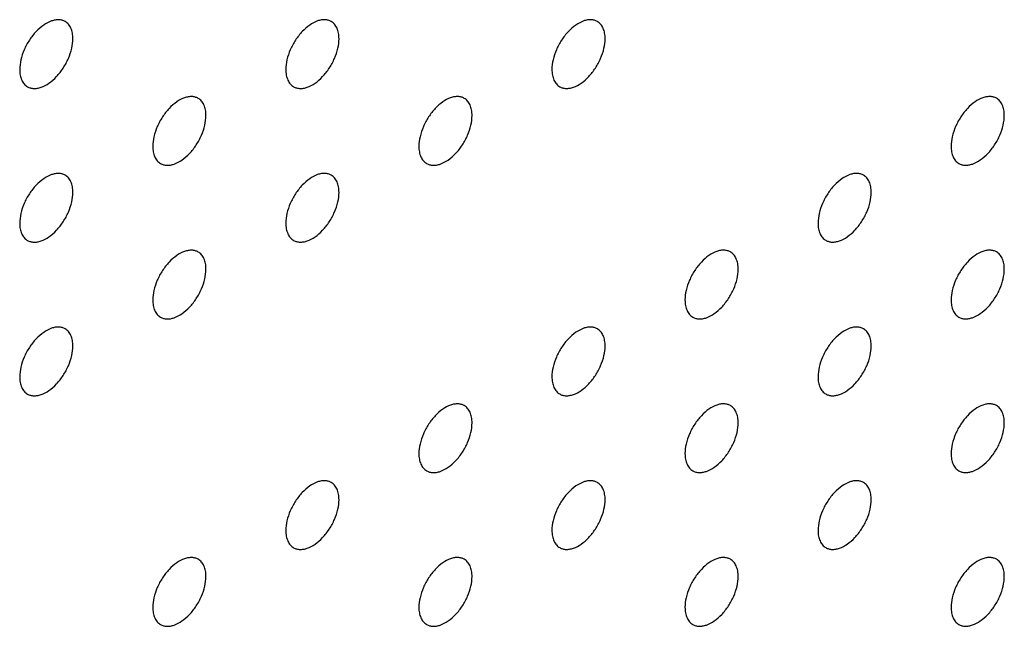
# Model space of a CAD drawing. Header units: inches. Extents: x 0 to 34, y 0 to 22.
# Tile 109 of 176: x 28.305 to 28.828, y 9.086 to 9.409. Entities that reach past the tile are written whole.
import ezdxf

# ---------------------------------------------------------------- set-up
doc = ezdxf.new("R2010")
doc.units = ezdxf.units.IN
doc.header["$LTSCALE"] = 1.87
doc.header["$MEASUREMENT"] = 0
doc.layers.add('02___PRT_ALL_AXES', color=7, linetype='CONTINUOUS')

msp = doc.modelspace()

# ---------------------------------------------------------------- linework, layer by layer
at = {"layer": '02___PRT_ALL_AXES', "color": 7, "linetype": 'CONTINUOUS'}
for points, knots in [([(28.32872, 9.40766), (28.32823, 9.40794), (28.32714, 9.40839), (28.32535, 9.40866), (28.32342, 9.40851), (28.32062, 9.40777), (28.31704, 9.40581), (28.31309, 9.40231), (28.30959, 9.39784), (28.30683, 9.39275), (28.30506, 9.38747), (28.30458, 9.38388), (28.30458, 9.38217)], [0, 0, 0, 0, 0.042842, 0.087441, 0.135298, 0.187275, 0.304489, 0.438213, 0.582466, 0.729664, 0.871609, 1, 1, 1, 1]), ([(28.47014, 9.40766), (28.46965, 9.40795), (28.46856, 9.4084), (28.46677, 9.40866), (28.46484, 9.40852), (28.46204, 9.40778), (28.45846, 9.40582), (28.45451, 9.40232), (28.45101, 9.39785), (28.44826, 9.39276), (28.44649, 9.38748), (28.446, 9.38388), (28.446, 9.38218)], [0, 0, 0, 0, 0.042842, 0.087441, 0.135298, 0.187275, 0.304489, 0.438213, 0.582466, 0.729664, 0.871609, 1, 1, 1, 1]), ([(28.61156, 9.40767), (28.61107, 9.40796), (28.60998, 9.40841), (28.60819, 9.40867), (28.60626, 9.40853), (28.60346, 9.40778), (28.59988, 9.40583), (28.59593, 9.40233), (28.59243, 9.39785), (28.58968, 9.39277), (28.58791, 9.38749), (28.58742, 9.38389), (28.58742, 9.38219)], [0, 0, 0, 0, 0.042842, 0.087441, 0.135298, 0.187275, 0.304489, 0.438213, 0.582466, 0.729664, 0.871609, 1, 1, 1, 1]), ([(28.33286, 9.3985), (28.33286, 9.39951), (28.3327, 9.40143), (28.33192, 9.40408), (28.33062, 9.40624), (28.32938, 9.40728), (28.32872, 9.40766)], [0, 0, 0, 0, 0.288094, 0.548173, 0.782164, 1, 1, 1, 1]), ([(28.47428, 9.39851), (28.47428, 9.39952), (28.47412, 9.40144), (28.47335, 9.40409), (28.47204, 9.40625), (28.4708, 9.40728), (28.47014, 9.40766)], [0, 0, 0, 0, 0.288094, 0.548173, 0.782164, 1, 1, 1, 1]), ([(28.6157, 9.39852), (28.6157, 9.39953), (28.61554, 9.40145), (28.61477, 9.40409), (28.61346, 9.40625), (28.61222, 9.40729), (28.61156, 9.40767)], [0, 0, 0, 0, 0.288094, 0.548173, 0.782164, 1, 1, 1, 1]), ([(28.30872, 9.37302), (28.30921, 9.37273), (28.3103, 9.37228), (28.31209, 9.37202), (28.31402, 9.37216), (28.31682, 9.37291), (28.3204, 9.37486), (28.32435, 9.37836), (28.32784, 9.38283), (28.3306, 9.38792), (28.33237, 9.3932), (28.33286, 9.3968), (28.33286, 9.3985)], [0, 0, 0, 0, 0.042842, 0.087441, 0.135298, 0.187275, 0.304489, 0.438213, 0.582466, 0.729664, 0.871609, 1, 1, 1, 1]), ([(28.45014, 9.37303), (28.45063, 9.37274), (28.45172, 9.37229), (28.45351, 9.37202), (28.45544, 9.37217), (28.45824, 9.37291), (28.46182, 9.37487), (28.46577, 9.37837), (28.46927, 9.38284), (28.47202, 9.38793), (28.47379, 9.39321), (28.47428, 9.3968), (28.47428, 9.39851)], [0, 0, 0, 0, 0.042842, 0.087441, 0.135298, 0.187275, 0.304489, 0.438213, 0.582466, 0.729664, 0.871609, 1, 1, 1, 1]), ([(28.59156, 9.37303), (28.59205, 9.37275), (28.59314, 9.3723), (28.59493, 9.37203), (28.59686, 9.37218), (28.59966, 9.37292), (28.60324, 9.37488), (28.60719, 9.37838), (28.61069, 9.38285), (28.61344, 9.38794), (28.61522, 9.39322), (28.6157, 9.39681), (28.6157, 9.39852)], [0, 0, 0, 0, 0.042842, 0.087441, 0.135298, 0.187275, 0.304489, 0.438213, 0.582466, 0.729664, 0.871609, 1, 1, 1, 1]), ([(28.30458, 9.38217), (28.30458, 9.38116), (28.30474, 9.37924), (28.30551, 9.37659), (28.30682, 9.37443), (28.30806, 9.3734), (28.30872, 9.37302)], [0, 0, 0, 0, 0.288094, 0.548173, 0.782164, 1, 1, 1, 1]), ([(28.446, 9.38218), (28.446, 9.38117), (28.44616, 9.37925), (28.44693, 9.3766), (28.44824, 9.37444), (28.44948, 9.37341), (28.45014, 9.37303)], [0, 0, 0, 0, 0.288094, 0.548173, 0.782164, 1, 1, 1, 1]), ([(28.58742, 9.38219), (28.58742, 9.38118), (28.58758, 9.37926), (28.58836, 9.37661), (28.58966, 9.37445), (28.5909, 9.37341), (28.59156, 9.37303)], [0, 0, 0, 0, 0.288094, 0.548173, 0.782164, 1, 1, 1, 1]), ([(28.39943, 9.36684), (28.39894, 9.36712), (28.39785, 9.36757), (28.39606, 9.36784), (28.39413, 9.36769), (28.39133, 9.36695), (28.38775, 9.36499), (28.3838, 9.36149), (28.3803, 9.35702), (28.37755, 9.35193), (28.37577, 9.34665), (28.37529, 9.34306), (28.37529, 9.34135)], [0, 0, 0, 0, 0.042842, 0.087441, 0.135298, 0.187275, 0.304489, 0.438213, 0.582466, 0.729664, 0.871609, 1, 1, 1, 1]), ([(28.40357, 9.35768), (28.40357, 9.35869), (28.40341, 9.36061), (28.40263, 9.36326), (28.40133, 9.36542), (28.40009, 9.36646), (28.39943, 9.36684)], [0, 0, 0, 0, 0.288094, 0.548173, 0.782164, 1, 1, 1, 1]), ([(28.54085, 9.36684), (28.54036, 9.36713), (28.53927, 9.36758), (28.53748, 9.36784), (28.53555, 9.3677), (28.53275, 9.36696), (28.52917, 9.365), (28.52522, 9.3615), (28.52172, 9.35703), (28.51897, 9.35194), (28.5172, 9.34666), (28.51671, 9.34306), (28.51671, 9.34136)], [0, 0, 0, 0, 0.042842, 0.087441, 0.135298, 0.187275, 0.304489, 0.438213, 0.582466, 0.729664, 0.871609, 1, 1, 1, 1]), ([(28.54499, 9.35769), (28.54499, 9.3587), (28.54483, 9.36062), (28.54406, 9.36327), (28.54275, 9.36543), (28.54151, 9.36646), (28.54085, 9.36684)], [0, 0, 0, 0, 0.288094, 0.548173, 0.782164, 1, 1, 1, 1]), ([(28.82369, 9.36686), (28.8232, 9.36714), (28.82211, 9.3676), (28.82032, 9.36786), (28.81839, 9.36771), (28.81559, 9.36697), (28.81201, 9.36502), (28.80806, 9.36151), (28.80457, 9.35704), (28.80181, 9.35196), (28.80004, 9.34667), (28.79955, 9.34308), (28.79955, 9.34138)], [0, 0, 0, 0, 0.042842, 0.087441, 0.135298, 0.187275, 0.304489, 0.438213, 0.582466, 0.729664, 0.871609, 1, 1, 1, 1]), ([(28.82784, 9.35771), (28.82784, 9.35871), (28.82768, 9.36064), (28.8269, 9.36328), (28.82559, 9.36544), (28.82435, 9.36648), (28.82369, 9.36686)], [0, 0, 0, 0, 0.288094, 0.548173, 0.782164, 1, 1, 1, 1]), ([(28.37943, 9.3322), (28.37992, 9.33191), (28.38101, 9.33146), (28.3828, 9.3312), (28.38473, 9.33134), (28.38753, 9.33209), (28.39111, 9.33404), (28.39506, 9.33754), (28.39856, 9.34202), (28.40131, 9.3471), (28.40308, 9.35238), (28.40357, 9.35598), (28.40357, 9.35768)], [0, 0, 0, 0, 0.042842, 0.087441, 0.135298, 0.187275, 0.304489, 0.438213, 0.582466, 0.729664, 0.871609, 1, 1, 1, 1]), ([(28.52085, 9.33221), (28.52134, 9.33192), (28.52243, 9.33147), (28.52422, 9.33121), (28.52615, 9.33135), (28.52895, 9.33209), (28.53253, 9.33405), (28.53648, 9.33755), (28.53998, 9.34202), (28.54273, 9.34711), (28.5445, 9.35239), (28.54499, 9.35599), (28.54499, 9.35769)], [0, 0, 0, 0, 0.042842, 0.087441, 0.135298, 0.187275, 0.304489, 0.438213, 0.582466, 0.729664, 0.871609, 1, 1, 1, 1]), ([(28.80369, 9.33222), (28.80419, 9.33194), (28.80527, 9.33148), (28.80707, 9.33122), (28.80899, 9.33137), (28.81179, 9.33211), (28.81537, 9.33406), (28.81932, 9.33757), (28.82282, 9.34204), (28.82558, 9.34712), (28.82735, 9.35241), (28.82784, 9.356), (28.82784, 9.35771)], [0, 0, 0, 0, 0.042842, 0.087441, 0.135298, 0.187275, 0.304489, 0.438213, 0.582466, 0.729664, 0.871609, 1, 1, 1, 1]), ([(28.37529, 9.34135), (28.37529, 9.34034), (28.37545, 9.33842), (28.37622, 9.33578), (28.37753, 9.33361), (28.37877, 9.33258), (28.37943, 9.3322)], [0, 0, 0, 0, 0.288094, 0.548173, 0.782164, 1, 1, 1, 1]), ([(28.51671, 9.34136), (28.51671, 9.34035), (28.51687, 9.33843), (28.51764, 9.33578), (28.51895, 9.33362), (28.52019, 9.33259), (28.52085, 9.33221)], [0, 0, 0, 0, 0.288094, 0.548173, 0.782164, 1, 1, 1, 1]), ([(28.79955, 9.34138), (28.79955, 9.34037), (28.79971, 9.33844), (28.80049, 9.3358), (28.80179, 9.33364), (28.80303, 9.3326), (28.80369, 9.33222)], [0, 0, 0, 0, 0.288094, 0.548173, 0.782164, 1, 1, 1, 1]), ([(28.32872, 9.32601), (28.32823, 9.32629), (28.32714, 9.32675), (28.32535, 9.32701), (28.32342, 9.32686), (28.32062, 9.32612), (28.31704, 9.32417), (28.31309, 9.32066), (28.30959, 9.31619), (28.30683, 9.31111), (28.30506, 9.30582), (28.30458, 9.30223), (28.30458, 9.30052)], [0, 0, 0, 0, 0.042842, 0.087441, 0.135298, 0.187275, 0.304489, 0.438213, 0.582466, 0.729664, 0.871609, 1, 1, 1, 1]), ([(28.33286, 9.31686), (28.33286, 9.31786), (28.3327, 9.31979), (28.33192, 9.32243), (28.33062, 9.32459), (28.32938, 9.32563), (28.32872, 9.32601)], [0, 0, 0, 0, 0.288094, 0.548173, 0.782164, 1, 1, 1, 1]), ([(28.47014, 9.32602), (28.46965, 9.3263), (28.46856, 9.32675), (28.46677, 9.32702), (28.46484, 9.32687), (28.46204, 9.32613), (28.45846, 9.32417), (28.45451, 9.32067), (28.45101, 9.3162), (28.44826, 9.31111), (28.44649, 9.30583), (28.446, 9.30224), (28.446, 9.30053)], [0, 0, 0, 0, 0.042842, 0.087441, 0.135298, 0.187275, 0.304489, 0.438213, 0.582466, 0.729664, 0.871609, 1, 1, 1, 1]), ([(28.47428, 9.31686), (28.47428, 9.31787), (28.47412, 9.31979), (28.47335, 9.32244), (28.47204, 9.3246), (28.4708, 9.32564), (28.47014, 9.32602)], [0, 0, 0, 0, 0.288094, 0.548173, 0.782164, 1, 1, 1, 1]), ([(28.75298, 9.32603), (28.75249, 9.32632), (28.7514, 9.32677), (28.74961, 9.32703), (28.74768, 9.32689), (28.74488, 9.32614), (28.7413, 9.32419), (28.73735, 9.32069), (28.73386, 9.31622), (28.7311, 9.31113), (28.72933, 9.30585), (28.72884, 9.30225), (28.72884, 9.30055)], [0, 0, 0, 0, 0.042842, 0.087441, 0.135298, 0.187275, 0.304489, 0.438213, 0.582466, 0.729664, 0.871609, 1, 1, 1, 1]), ([(28.75712, 9.31688), (28.75712, 9.31789), (28.75696, 9.31981), (28.75619, 9.32246), (28.75488, 9.32462), (28.75364, 9.32565), (28.75298, 9.32603)], [0, 0, 0, 0, 0.288094, 0.548173, 0.782164, 1, 1, 1, 1]), ([(28.30872, 9.29137), (28.30921, 9.29109), (28.3103, 9.29063), (28.31209, 9.29037), (28.31402, 9.29052), (28.31682, 9.29126), (28.3204, 9.29321), (28.32435, 9.29672), (28.32784, 9.30119), (28.3306, 9.30627), (28.33237, 9.31156), (28.33286, 9.31515), (28.33286, 9.31686)], [0, 0, 0, 0, 0.042842, 0.087441, 0.135298, 0.187275, 0.304489, 0.438213, 0.582466, 0.729664, 0.871609, 1, 1, 1, 1]), ([(28.45014, 9.29138), (28.45063, 9.29109), (28.45172, 9.29064), (28.45351, 9.29038), (28.45544, 9.29052), (28.45824, 9.29127), (28.46182, 9.29322), (28.46577, 9.29672), (28.46927, 9.3012), (28.47202, 9.30628), (28.47379, 9.31156), (28.47428, 9.31516), (28.47428, 9.31686)], [0, 0, 0, 0, 0.042842, 0.087441, 0.135298, 0.187275, 0.304489, 0.438213, 0.582466, 0.729664, 0.871609, 1, 1, 1, 1]), ([(28.73298, 9.29139), (28.73348, 9.29111), (28.73456, 9.29066), (28.73635, 9.29039), (28.73828, 9.29054), (28.74108, 9.29128), (28.74466, 9.29324), (28.74861, 9.29674), (28.75211, 9.30121), (28.75487, 9.3063), (28.75664, 9.31158), (28.75712, 9.31517), (28.75712, 9.31688)], [0, 0, 0, 0, 0.042842, 0.087441, 0.135298, 0.187275, 0.304489, 0.438213, 0.582466, 0.729664, 0.871609, 1, 1, 1, 1]), ([(28.30458, 9.30052), (28.30458, 9.29952), (28.30474, 9.29759), (28.30551, 9.29495), (28.30682, 9.29279), (28.30806, 9.29175), (28.30872, 9.29137)], [0, 0, 0, 0, 0.288094, 0.548173, 0.782164, 1, 1, 1, 1]), ([(28.446, 9.30053), (28.446, 9.29952), (28.44616, 9.2976), (28.44693, 9.29496), (28.44824, 9.2928), (28.44948, 9.29176), (28.45014, 9.29138)], [0, 0, 0, 0, 0.288094, 0.548173, 0.782164, 1, 1, 1, 1]), ([(28.72884, 9.30055), (28.72884, 9.29954), (28.729, 9.29762), (28.72978, 9.29497), (28.73108, 9.29281), (28.73232, 9.29177), (28.73298, 9.29139)], [0, 0, 0, 0, 0.288094, 0.548173, 0.782164, 1, 1, 1, 1]), ([(28.39943, 9.28519), (28.39894, 9.28547), (28.39785, 9.28593), (28.39606, 9.28619), (28.39413, 9.28604), (28.39133, 9.2853), (28.38775, 9.28335), (28.3838, 9.27984), (28.3803, 9.27537), (28.37755, 9.27029), (28.37577, 9.265), (28.37529, 9.26141), (28.37529, 9.2597)], [0, 0, 0, 0, 0.042842, 0.087441, 0.135298, 0.187275, 0.304489, 0.438213, 0.582466, 0.729664, 0.871609, 1, 1, 1, 1]), ([(28.40357, 9.27604), (28.40357, 9.27704), (28.40341, 9.27897), (28.40263, 9.28161), (28.40133, 9.28377), (28.40009, 9.28481), (28.39943, 9.28519)], [0, 0, 0, 0, 0.288094, 0.548173, 0.782164, 1, 1, 1, 1]), ([(28.68227, 9.28521), (28.68178, 9.28549), (28.68069, 9.28594), (28.6789, 9.28621), (28.67697, 9.28606), (28.67417, 9.28532), (28.67059, 9.28336), (28.66664, 9.27986), (28.66315, 9.27539), (28.66039, 9.2703), (28.65862, 9.26502), (28.65813, 9.26143), (28.65813, 9.25972)], [0, 0, 0, 0, 0.042842, 0.087441, 0.135298, 0.187275, 0.304489, 0.438213, 0.582466, 0.729664, 0.871609, 1, 1, 1, 1]), ([(28.68641, 9.27605), (28.68641, 9.27706), (28.68625, 9.27898), (28.68548, 9.28163), (28.68417, 9.28379), (28.68293, 9.28482), (28.68227, 9.28521)], [0, 0, 0, 0, 0.288094, 0.548173, 0.782164, 1, 1, 1, 1]), ([(28.82369, 9.28521), (28.8232, 9.2855), (28.82211, 9.28595), (28.82032, 9.28621), (28.81839, 9.28607), (28.81559, 9.28532), (28.81201, 9.28337), (28.80806, 9.27987), (28.80457, 9.2754), (28.80181, 9.27031), (28.80004, 9.26503), (28.79955, 9.26143), (28.79955, 9.25973)], [0, 0, 0, 0, 0.042842, 0.087441, 0.135298, 0.187275, 0.304489, 0.438213, 0.582466, 0.729664, 0.871609, 1, 1, 1, 1]), ([(28.82784, 9.27606), (28.82784, 9.27707), (28.82768, 9.27899), (28.8269, 9.28164), (28.82559, 9.2838), (28.82435, 9.28483), (28.82369, 9.28521)], [0, 0, 0, 0, 0.288094, 0.548173, 0.782164, 1, 1, 1, 1]), ([(28.37943, 9.25055), (28.37992, 9.25027), (28.38101, 9.24981), (28.3828, 9.24955), (28.38473, 9.2497), (28.38753, 9.25044), (28.39111, 9.25239), (28.39506, 9.2559), (28.39856, 9.26037), (28.40131, 9.26545), (28.40308, 9.27074), (28.40357, 9.27433), (28.40357, 9.27604)], [0, 0, 0, 0, 0.042842, 0.087441, 0.135298, 0.187275, 0.304489, 0.438213, 0.582466, 0.729664, 0.871609, 1, 1, 1, 1]), ([(28.66227, 9.25057), (28.66276, 9.25028), (28.66385, 9.24983), (28.66564, 9.24957), (28.66757, 9.24971), (28.67037, 9.25045), (28.67395, 9.25241), (28.6779, 9.25591), (28.6814, 9.26038), (28.68416, 9.26547), (28.68593, 9.27075), (28.68641, 9.27435), (28.68641, 9.27605)], [0, 0, 0, 0, 0.042842, 0.087441, 0.135298, 0.187275, 0.304489, 0.438213, 0.582466, 0.729664, 0.871609, 1, 1, 1, 1]), ([(28.80369, 9.25057), (28.80419, 9.25029), (28.80527, 9.24984), (28.80707, 9.24957), (28.80899, 9.24972), (28.81179, 9.25046), (28.81537, 9.25242), (28.81932, 9.25592), (28.82282, 9.26039), (28.82558, 9.26548), (28.82735, 9.27076), (28.82784, 9.27435), (28.82784, 9.27606)], [0, 0, 0, 0, 0.042842, 0.087441, 0.135298, 0.187275, 0.304489, 0.438213, 0.582466, 0.729664, 0.871609, 1, 1, 1, 1]), ([(28.37529, 9.2597), (28.37529, 9.2587), (28.37545, 9.25677), (28.37622, 9.25413), (28.37753, 9.25197), (28.37877, 9.25093), (28.37943, 9.25055)], [0, 0, 0, 0, 0.288094, 0.548173, 0.782164, 1, 1, 1, 1]), ([(28.65813, 9.25972), (28.65813, 9.25871), (28.65829, 9.25679), (28.65907, 9.25414), (28.66037, 9.25198), (28.66161, 9.25095), (28.66227, 9.25057)], [0, 0, 0, 0, 0.288094, 0.548173, 0.782164, 1, 1, 1, 1]), ([(28.79955, 9.25973), (28.79955, 9.25872), (28.79971, 9.2568), (28.80049, 9.25415), (28.80179, 9.25199), (28.80303, 9.25095), (28.80369, 9.25057)], [0, 0, 0, 0, 0.288094, 0.548173, 0.782164, 1, 1, 1, 1]), ([(28.32872, 9.24436), (28.32823, 9.24465), (28.32714, 9.2451), (28.32535, 9.24536), (28.32342, 9.24522), (28.32062, 9.24447), (28.31704, 9.24252), (28.31309, 9.23902), (28.30959, 9.23454), (28.30683, 9.22946), (28.30506, 9.22418), (28.30458, 9.22058), (28.30458, 9.21888)], [0, 0, 0, 0, 0.042842, 0.087441, 0.135298, 0.187275, 0.304489, 0.438213, 0.582466, 0.729664, 0.871609, 1, 1, 1, 1]), ([(28.33286, 9.23521), (28.33286, 9.23622), (28.3327, 9.23814), (28.33192, 9.24078), (28.33062, 9.24295), (28.32938, 9.24398), (28.32872, 9.24436)], [0, 0, 0, 0, 0.288094, 0.548173, 0.782164, 1, 1, 1, 1]), ([(28.61156, 9.24438), (28.61107, 9.24466), (28.60998, 9.24511), (28.60819, 9.24538), (28.60626, 9.24523), (28.60346, 9.24449), (28.59988, 9.24253), (28.59593, 9.23903), (28.59243, 9.23456), (28.58968, 9.22947), (28.58791, 9.22419), (28.58742, 9.2206), (28.58742, 9.21889)], [0, 0, 0, 0, 0.042842, 0.087441, 0.135298, 0.187275, 0.304489, 0.438213, 0.582466, 0.729664, 0.871609, 1, 1, 1, 1]), ([(28.6157, 9.23522), (28.6157, 9.23623), (28.61554, 9.23815), (28.61477, 9.2408), (28.61346, 9.24296), (28.61222, 9.244), (28.61156, 9.24438)], [0, 0, 0, 0, 0.288094, 0.548173, 0.782164, 1, 1, 1, 1]), ([(28.75298, 9.24439), (28.75249, 9.24467), (28.7514, 9.24512), (28.74961, 9.24539), (28.74768, 9.24524), (28.74488, 9.2445), (28.7413, 9.24254), (28.73735, 9.23904), (28.73386, 9.23457), (28.7311, 9.22948), (28.72933, 9.2242), (28.72884, 9.22061), (28.72884, 9.2189)], [0, 0, 0, 0, 0.042842, 0.087441, 0.135298, 0.187275, 0.304489, 0.438213, 0.582466, 0.729664, 0.871609, 1, 1, 1, 1]), ([(28.75712, 9.23523), (28.75712, 9.23624), (28.75696, 9.23816), (28.75619, 9.24081), (28.75488, 9.24297), (28.75364, 9.24401), (28.75298, 9.24439)], [0, 0, 0, 0, 0.288094, 0.548173, 0.782164, 1, 1, 1, 1]), ([(28.30872, 9.20972), (28.30921, 9.20944), (28.3103, 9.20899), (28.31209, 9.20872), (28.31402, 9.20887), (28.31682, 9.20961), (28.3204, 9.21157), (28.32435, 9.21507), (28.32784, 9.21954), (28.3306, 9.22463), (28.33237, 9.22991), (28.33286, 9.2335), (28.33286, 9.23521)], [0, 0, 0, 0, 0.042842, 0.087441, 0.135298, 0.187275, 0.304489, 0.438213, 0.582466, 0.729664, 0.871609, 1, 1, 1, 1]), ([(28.59156, 9.20974), (28.59205, 9.20945), (28.59314, 9.209), (28.59493, 9.20874), (28.59686, 9.20889), (28.59966, 9.20963), (28.60324, 9.21158), (28.60719, 9.21509), (28.61069, 9.21956), (28.61344, 9.22464), (28.61522, 9.22993), (28.6157, 9.23352), (28.6157, 9.23522)], [0, 0, 0, 0, 0.042842, 0.087441, 0.135298, 0.187275, 0.304489, 0.438213, 0.582466, 0.729664, 0.871609, 1, 1, 1, 1]), ([(28.73298, 9.20975), (28.73348, 9.20946), (28.73456, 9.20901), (28.73635, 9.20875), (28.73828, 9.20889), (28.74108, 9.20964), (28.74466, 9.21159), (28.74861, 9.21509), (28.75211, 9.21956), (28.75487, 9.22465), (28.75664, 9.22993), (28.75712, 9.23353), (28.75712, 9.23523)], [0, 0, 0, 0, 0.042842, 0.087441, 0.135298, 0.187275, 0.304489, 0.438213, 0.582466, 0.729664, 0.871609, 1, 1, 1, 1]), ([(28.30458, 9.21888), (28.30458, 9.21787), (28.30474, 9.21595), (28.30551, 9.2133), (28.30682, 9.21114), (28.30806, 9.2101), (28.30872, 9.20972)], [0, 0, 0, 0, 0.288094, 0.548173, 0.782164, 1, 1, 1, 1]), ([(28.58742, 9.21889), (28.58742, 9.21789), (28.58758, 9.21596), (28.58836, 9.21332), (28.58966, 9.21116), (28.5909, 9.21012), (28.59156, 9.20974)], [0, 0, 0, 0, 0.288094, 0.548173, 0.782164, 1, 1, 1, 1]), ([(28.72884, 9.2189), (28.72884, 9.21789), (28.729, 9.21597), (28.72978, 9.21332), (28.73108, 9.21116), (28.73232, 9.21013), (28.73298, 9.20975)], [0, 0, 0, 0, 0.288094, 0.548173, 0.782164, 1, 1, 1, 1]), ([(28.54085, 9.20355), (28.54036, 9.20383), (28.53927, 9.20429), (28.53748, 9.20455), (28.53555, 9.2044), (28.53275, 9.20366), (28.52917, 9.20171), (28.52522, 9.1982), (28.52172, 9.19373), (28.51897, 9.18865), (28.5172, 9.18336), (28.51671, 9.17977), (28.51671, 9.17807)], [0, 0, 0, 0, 0.042842, 0.087441, 0.135298, 0.187275, 0.304489, 0.438213, 0.582466, 0.729664, 0.871609, 1, 1, 1, 1]), ([(28.68227, 9.20356), (28.68178, 9.20384), (28.68069, 9.2043), (28.6789, 9.20456), (28.67697, 9.20441), (28.67417, 9.20367), (28.67059, 9.20171), (28.66664, 9.19821), (28.66315, 9.19374), (28.66039, 9.18865), (28.65862, 9.18337), (28.65813, 9.17978), (28.65813, 9.17807)], [0, 0, 0, 0, 0.042842, 0.087441, 0.135298, 0.187275, 0.304489, 0.438213, 0.582466, 0.729664, 0.871609, 1, 1, 1, 1]), ([(28.82369, 9.20357), (28.8232, 9.20385), (28.82211, 9.2043), (28.82032, 9.20457), (28.81839, 9.20442), (28.81559, 9.20368), (28.81201, 9.20172), (28.80806, 9.19822), (28.80457, 9.19375), (28.80181, 9.18866), (28.80004, 9.18338), (28.79955, 9.17979), (28.79955, 9.17808)], [0, 0, 0, 0, 0.042842, 0.087441, 0.135298, 0.187275, 0.304489, 0.438213, 0.582466, 0.729664, 0.871609, 1, 1, 1, 1]), ([(28.54499, 9.1944), (28.54499, 9.1954), (28.54483, 9.19733), (28.54406, 9.19997), (28.54275, 9.20213), (28.54151, 9.20317), (28.54085, 9.20355)], [0, 0, 0, 0, 0.288094, 0.548173, 0.782164, 1, 1, 1, 1]), ([(28.68641, 9.1944), (28.68641, 9.19541), (28.68625, 9.19733), (28.68548, 9.19998), (28.68417, 9.20214), (28.68293, 9.20318), (28.68227, 9.20356)], [0, 0, 0, 0, 0.288094, 0.548173, 0.782164, 1, 1, 1, 1]), ([(28.82784, 9.19441), (28.82784, 9.19542), (28.82768, 9.19734), (28.8269, 9.19999), (28.82559, 9.20215), (28.82435, 9.20319), (28.82369, 9.20357)], [0, 0, 0, 0, 0.288094, 0.548173, 0.782164, 1, 1, 1, 1]), ([(28.52085, 9.16891), (28.52134, 9.16863), (28.52243, 9.16817), (28.52422, 9.16791), (28.52615, 9.16806), (28.52895, 9.1688), (28.53253, 9.17075), (28.53648, 9.17426), (28.53998, 9.17873), (28.54273, 9.18381), (28.5445, 9.1891), (28.54499, 9.19269), (28.54499, 9.1944)], [0, 0, 0, 0, 0.042842, 0.087441, 0.135298, 0.187275, 0.304489, 0.438213, 0.582466, 0.729664, 0.871609, 1, 1, 1, 1]), ([(28.66227, 9.16892), (28.66276, 9.16863), (28.66385, 9.16818), (28.66564, 9.16792), (28.66757, 9.16807), (28.67037, 9.16881), (28.67395, 9.17076), (28.6779, 9.17427), (28.6814, 9.17874), (28.68416, 9.18382), (28.68593, 9.18911), (28.68641, 9.1927), (28.68641, 9.1944)], [0, 0, 0, 0, 0.042842, 0.087441, 0.135298, 0.187275, 0.304489, 0.438213, 0.582466, 0.729664, 0.871609, 1, 1, 1, 1]), ([(28.80369, 9.16893), (28.80419, 9.16864), (28.80527, 9.16819), (28.80707, 9.16793), (28.80899, 9.16807), (28.81179, 9.16882), (28.81537, 9.17077), (28.81932, 9.17427), (28.82282, 9.17874), (28.82558, 9.18383), (28.82735, 9.18911), (28.82784, 9.19271), (28.82784, 9.19441)], [0, 0, 0, 0, 0.042842, 0.087441, 0.135298, 0.187275, 0.304489, 0.438213, 0.582466, 0.729664, 0.871609, 1, 1, 1, 1]), ([(28.51671, 9.17807), (28.51671, 9.17706), (28.51687, 9.17514), (28.51764, 9.17249), (28.51895, 9.17033), (28.52019, 9.16929), (28.52085, 9.16891)], [0, 0, 0, 0, 0.288094, 0.548173, 0.782164, 1, 1, 1, 1]), ([(28.65813, 9.17807), (28.65813, 9.17707), (28.65829, 9.17514), (28.65907, 9.1725), (28.66037, 9.17034), (28.66161, 9.1693), (28.66227, 9.16892)], [0, 0, 0, 0, 0.288094, 0.548173, 0.782164, 1, 1, 1, 1]), ([(28.79955, 9.17808), (28.79955, 9.17707), (28.79971, 9.17515), (28.80049, 9.1725), (28.80179, 9.17034), (28.80303, 9.16931), (28.80369, 9.16893)], [0, 0, 0, 0, 0.288094, 0.548173, 0.782164, 1, 1, 1, 1]), ([(28.47014, 9.16272), (28.46965, 9.16301), (28.46856, 9.16346), (28.46677, 9.16372), (28.46484, 9.16358), (28.46204, 9.16283), (28.45846, 9.16088), (28.45451, 9.15738), (28.45101, 9.15291), (28.44826, 9.14782), (28.44649, 9.14254), (28.446, 9.13894), (28.446, 9.13724)], [0, 0, 0, 0, 0.042842, 0.087441, 0.135298, 0.187275, 0.304489, 0.438213, 0.582466, 0.729664, 0.871609, 1, 1, 1, 1]), ([(28.47428, 9.15357), (28.47428, 9.15458), (28.47412, 9.1565), (28.47335, 9.15915), (28.47204, 9.16131), (28.4708, 9.16234), (28.47014, 9.16272)], [0, 0, 0, 0, 0.288094, 0.548173, 0.782164, 1, 1, 1, 1]), ([(28.61156, 9.16273), (28.61107, 9.16302), (28.60998, 9.16347), (28.60819, 9.16373), (28.60626, 9.16358), (28.60346, 9.16284), (28.59988, 9.16089), (28.59593, 9.15738), (28.59243, 9.15291), (28.58968, 9.14783), (28.58791, 9.14254), (28.58742, 9.13895), (28.58742, 9.13725)], [0, 0, 0, 0, 0.042842, 0.087441, 0.135298, 0.187275, 0.304489, 0.438213, 0.582466, 0.729664, 0.871609, 1, 1, 1, 1]), ([(28.6157, 9.15358), (28.6157, 9.15458), (28.61554, 9.15651), (28.61477, 9.15915), (28.61346, 9.16131), (28.61222, 9.16235), (28.61156, 9.16273)], [0, 0, 0, 0, 0.288094, 0.548173, 0.782164, 1, 1, 1, 1]), ([(28.75298, 9.16274), (28.75249, 9.16302), (28.7514, 9.16348), (28.74961, 9.16374), (28.74768, 9.16359), (28.74488, 9.16285), (28.7413, 9.1609), (28.73735, 9.15739), (28.73386, 9.15292), (28.7311, 9.14784), (28.72933, 9.14255), (28.72884, 9.13896), (28.72884, 9.13725)], [0, 0, 0, 0, 0.042842, 0.087441, 0.135298, 0.187275, 0.304489, 0.438213, 0.582466, 0.729664, 0.871609, 1, 1, 1, 1]), ([(28.75712, 9.15358), (28.75712, 9.15459), (28.75696, 9.15652), (28.75619, 9.15916), (28.75488, 9.16132), (28.75364, 9.16236), (28.75298, 9.16274)], [0, 0, 0, 0, 0.288094, 0.548173, 0.782164, 1, 1, 1, 1]), ([(28.45014, 9.12808), (28.45063, 9.1278), (28.45172, 9.12735), (28.45351, 9.12708), (28.45544, 9.12723), (28.45824, 9.12797), (28.46182, 9.12993), (28.46577, 9.13343), (28.46927, 9.1379), (28.47202, 9.14299), (28.47379, 9.14827), (28.47428, 9.15186), (28.47428, 9.15357)], [0, 0, 0, 0, 0.042842, 0.087441, 0.135298, 0.187275, 0.304489, 0.438213, 0.582466, 0.729664, 0.871609, 1, 1, 1, 1]), ([(28.59156, 9.12809), (28.59205, 9.12781), (28.59314, 9.12736), (28.59493, 9.12709), (28.59686, 9.12724), (28.59966, 9.12798), (28.60324, 9.12994), (28.60719, 9.13344), (28.61069, 9.13791), (28.61344, 9.143), (28.61522, 9.14828), (28.6157, 9.15187), (28.6157, 9.15358)], [0, 0, 0, 0, 0.042842, 0.087441, 0.135298, 0.187275, 0.304489, 0.438213, 0.582466, 0.729664, 0.871609, 1, 1, 1, 1]), ([(28.73298, 9.1281), (28.73348, 9.12782), (28.73456, 9.12736), (28.73635, 9.1271), (28.73828, 9.12725), (28.74108, 9.12799), (28.74466, 9.12994), (28.74861, 9.13345), (28.75211, 9.13792), (28.75487, 9.143), (28.75664, 9.14829), (28.75712, 9.15188), (28.75712, 9.15358)], [0, 0, 0, 0, 0.042842, 0.087441, 0.135298, 0.187275, 0.304489, 0.438213, 0.582466, 0.729664, 0.871609, 1, 1, 1, 1]), ([(28.446, 9.13724), (28.446, 9.13623), (28.44616, 9.13431), (28.44693, 9.13166), (28.44824, 9.1295), (28.44948, 9.12846), (28.45014, 9.12808)], [0, 0, 0, 0, 0.288094, 0.548173, 0.782164, 1, 1, 1, 1]), ([(28.58742, 9.13725), (28.58742, 9.13624), (28.58758, 9.13432), (28.58836, 9.13167), (28.58966, 9.12951), (28.5909, 9.12847), (28.59156, 9.12809)], [0, 0, 0, 0, 0.288094, 0.548173, 0.782164, 1, 1, 1, 1]), ([(28.72884, 9.13725), (28.72884, 9.13625), (28.729, 9.13432), (28.72978, 9.13168), (28.73108, 9.12952), (28.73232, 9.12848), (28.73298, 9.1281)], [0, 0, 0, 0, 0.288094, 0.548173, 0.782164, 1, 1, 1, 1]), ([(28.39943, 9.1219), (28.39894, 9.12218), (28.39785, 9.12263), (28.39606, 9.1229), (28.39413, 9.12275), (28.39133, 9.12201), (28.38775, 9.12005), (28.3838, 9.11655), (28.3803, 9.11208), (28.37755, 9.10699), (28.37577, 9.10171), (28.37529, 9.09812), (28.37529, 9.09641)], [0, 0, 0, 0, 0.042842, 0.087441, 0.135298, 0.187275, 0.304489, 0.438213, 0.582466, 0.729664, 0.871609, 1, 1, 1, 1]), ([(28.40357, 9.11274), (28.40357, 9.11375), (28.40341, 9.11567), (28.40263, 9.11832), (28.40133, 9.12048), (28.40009, 9.12151), (28.39943, 9.1219)], [0, 0, 0, 0, 0.288094, 0.548173, 0.782164, 1, 1, 1, 1]), ([(28.54085, 9.1219), (28.54036, 9.12219), (28.53927, 9.12264), (28.53748, 9.1229), (28.53555, 9.12276), (28.53275, 9.12201), (28.52917, 9.12006), (28.52522, 9.11656), (28.52172, 9.11209), (28.51897, 9.107), (28.5172, 9.10172), (28.51671, 9.09812), (28.51671, 9.09642)], [0, 0, 0, 0, 0.042842, 0.087441, 0.135298, 0.187275, 0.304489, 0.438213, 0.582466, 0.729664, 0.871609, 1, 1, 1, 1]), ([(28.54499, 9.11275), (28.54499, 9.11376), (28.54483, 9.11568), (28.54406, 9.11833), (28.54275, 9.12049), (28.54151, 9.12152), (28.54085, 9.1219)], [0, 0, 0, 0, 0.288094, 0.548173, 0.782164, 1, 1, 1, 1]), ([(28.68227, 9.12191), (28.68178, 9.1222), (28.68069, 9.12265), (28.6789, 9.12291), (28.67697, 9.12276), (28.67417, 9.12202), (28.67059, 9.12007), (28.66664, 9.11657), (28.66315, 9.11209), (28.66039, 9.10701), (28.65862, 9.10173), (28.65813, 9.09813), (28.65813, 9.09643)], [0, 0, 0, 0, 0.042842, 0.087441, 0.135298, 0.187275, 0.304489, 0.438213, 0.582466, 0.729664, 0.871609, 1, 1, 1, 1]), ([(28.68641, 9.11276), (28.68641, 9.11376), (28.68625, 9.11569), (28.68548, 9.11833), (28.68417, 9.12049), (28.68293, 9.12153), (28.68227, 9.12191)], [0, 0, 0, 0, 0.288094, 0.548173, 0.782164, 1, 1, 1, 1]), ([(28.82369, 9.12192), (28.8232, 9.1222), (28.82211, 9.12266), (28.82032, 9.12292), (28.81839, 9.12277), (28.81559, 9.12203), (28.81201, 9.12008), (28.80806, 9.11657), (28.80457, 9.1121), (28.80181, 9.10702), (28.80004, 9.10173), (28.79955, 9.09814), (28.79955, 9.09643)], [0, 0, 0, 0, 0.042842, 0.087441, 0.135298, 0.187275, 0.304489, 0.438213, 0.582466, 0.729664, 0.871609, 1, 1, 1, 1]), ([(28.82784, 9.11277), (28.82784, 9.11377), (28.82768, 9.1157), (28.8269, 9.11834), (28.82559, 9.1205), (28.82435, 9.12154), (28.82369, 9.12192)], [0, 0, 0, 0, 0.288094, 0.548173, 0.782164, 1, 1, 1, 1]), ([(28.37943, 9.08726), (28.37992, 9.08697), (28.38101, 9.08652), (28.3828, 9.08626), (28.38473, 9.0864), (28.38753, 9.08715), (28.39111, 9.0891), (28.39506, 9.0926), (28.39856, 9.09707), (28.40131, 9.10216), (28.40308, 9.10744), (28.40357, 9.11104), (28.40357, 9.11274)], [0, 0, 0, 0, 0.042842, 0.087441, 0.135298, 0.187275, 0.304489, 0.438213, 0.582466, 0.729664, 0.871609, 1, 1, 1, 1]), ([(28.52085, 9.08726), (28.52134, 9.08698), (28.52243, 9.08653), (28.52422, 9.08626), (28.52615, 9.08641), (28.52895, 9.08715), (28.53253, 9.08911), (28.53648, 9.09261), (28.53998, 9.09708), (28.54273, 9.10217), (28.5445, 9.10745), (28.54499, 9.11104), (28.54499, 9.11275)], [0, 0, 0, 0, 0.042842, 0.087441, 0.135298, 0.187275, 0.304489, 0.438213, 0.582466, 0.729664, 0.871609, 1, 1, 1, 1]), ([(28.66227, 9.08727), (28.66276, 9.08699), (28.66385, 9.08654), (28.66564, 9.08627), (28.66757, 9.08642), (28.67037, 9.08716), (28.67395, 9.08912), (28.6779, 9.09262), (28.6814, 9.09709), (28.68416, 9.10218), (28.68593, 9.10746), (28.68641, 9.11105), (28.68641, 9.11276)], [0, 0, 0, 0, 0.042842, 0.087441, 0.135298, 0.187275, 0.304489, 0.438213, 0.582466, 0.729664, 0.871609, 1, 1, 1, 1]), ([(28.80369, 9.08728), (28.80419, 9.087), (28.80527, 9.08654), (28.80707, 9.08628), (28.80899, 9.08643), (28.81179, 9.08717), (28.81537, 9.08912), (28.81932, 9.09263), (28.82282, 9.0971), (28.82558, 9.10218), (28.82735, 9.10747), (28.82784, 9.11106), (28.82784, 9.11277)], [0, 0, 0, 0, 0.042842, 0.087441, 0.135298, 0.187275, 0.304489, 0.438213, 0.582466, 0.729664, 0.871609, 1, 1, 1, 1]), ([(28.37529, 9.09641), (28.37529, 9.0954), (28.37545, 9.09348), (28.37622, 9.09083), (28.37753, 9.08867), (28.37877, 9.08764), (28.37943, 9.08726)], [0, 0, 0, 0, 0.288094, 0.548173, 0.782164, 1, 1, 1, 1]), ([(28.51671, 9.09642), (28.51671, 9.09541), (28.51687, 9.09349), (28.51764, 9.09084), (28.51895, 9.08868), (28.52019, 9.08765), (28.52085, 9.08726)], [0, 0, 0, 0, 0.288094, 0.548173, 0.782164, 1, 1, 1, 1]), ([(28.65813, 9.09643), (28.65813, 9.09542), (28.65829, 9.0935), (28.65907, 9.09085), (28.66037, 9.08869), (28.66161, 9.08765), (28.66227, 9.08727)], [0, 0, 0, 0, 0.288094, 0.548173, 0.782164, 1, 1, 1, 1]), ([(28.79955, 9.09643), (28.79955, 9.09543), (28.79971, 9.0935), (28.80049, 9.09086), (28.80179, 9.0887), (28.80303, 9.08766), (28.80369, 9.08728)], [0, 0, 0, 0, 0.288094, 0.548173, 0.782164, 1, 1, 1, 1])]:
    msp.add_open_spline(points, degree=3, knots=knots, dxfattribs=at)

doc.saveas('drawing.dxf')
